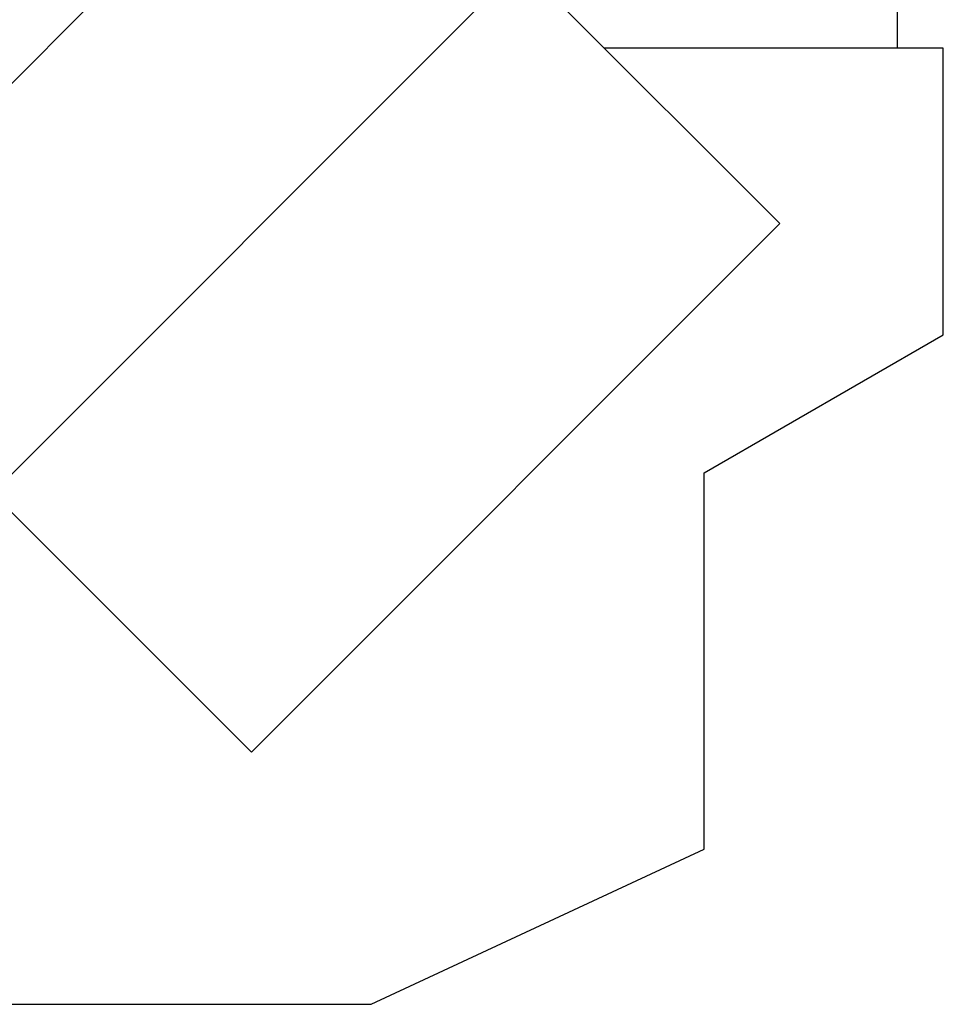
# Model space of a CAD drawing. Header units: millimetres. Extents: x 0 to 1189, y 0 to 841.
# Tile 22 of 106: x 479 to 509, y 184 to 215. Entities that reach past the tile are written whole.
import ezdxf

# ---------------------------------------------------------------- set-up
doc = ezdxf.new("R2010")
doc.units = ezdxf.units.MM
doc.header["$LTSCALE"] = 65.395
for name, color, linetype in [('32007_060000_TLKGS_KGS_V_ABL537', 7, 'CONTINUOUS'), ('32007_062000_TLKGS_KGS_TL_V_ABL588', 7, 'CONTINUOUS'), ('32007_723600_02_SIMPLE1_T1_X_PBL636', 7, 'CONTINUOUS'), ('32007_723600_02_SIMPLE1_X_ABL635', 7, 'CONTINUOUS'), ('32007_724700_04_SIMPLE1_T1_X_PBL621', 7, 'CONTINUOUS'), ('32007_724700_04_SIMPLE1_X_ABL620', 7, 'CONTINUOUS'), ('32097_000000_TLKGS_MARKETING_ABL462', 7, 'CONTINUOUS'), ('right_6_VBL461', 7, 'CONTINUOUS')]:
    doc.layers.add(name, color=color, linetype=linetype)

# ---------------------------------------------------------------- blocks, each defined once
blk = doc.blocks.new('32007_724700_04_SIMPLE1_T1_X_PBL621', base_point=(484.605, 209.246))
at = {"layer": '32007_724700_04_SIMPLE1_T1_X_PBL621', "color": 7, "linetype": 'Continuous'}
for p, q in [((460.134, 220.306), (474.52, 234.692)), ((487.495, 221.716), (475.531, 233.681)), ((497.39, 228.925), (480.287, 228.925)), ((496.25, 228.925), (496.25, 216.443)), ((497.39, 217.1), (497.39, 228.925)), ((489.236, 223.457), (472.265, 206.486)), ((503.827, 208.866), (489.236, 223.457)), ((495.512, 217.181), (478.541, 200.211)), ((497.39, 217.1), (507.6, 217.1)), ((507.6, 214.5), (507.6, 217.1)), ((471.974, 206.195), (462.071, 216.099)), ((509.075, 214.5), (498.193, 214.5)), ((509.075, 205.297), (509.075, 214.5)), ((503.827, 208.866), (486.857, 191.895)), ((471.974, 206.195), (472.265, 206.486)), ((486.857, 191.895), (472.265, 206.486)), ((473, 205.752), (473, 202.961)), ((501.39, 200.86), (509.075, 205.297)), ((501.39, 188.786), (501.39, 200.86)), ((490.697, 183.8), (501.39, 188.786)), ((475.197, 183.8), (490.697, 183.8))]:
    blk.add_line(p, q, dxfattribs=at)
blk = doc.blocks.new('32007_724700_04_SIMPLE1_X_ABL620', base_point=(484.605, 209.246))
at = {"layer": '32007_724700_04_SIMPLE1_T1_X_PBL621'}
blk.add_blockref('32007_724700_04_SIMPLE1_T1_X_PBL621', (484.605, 209.246), dxfattribs=at)
blk = doc.blocks.new('32007_723600_02_SIMPLE1_T1_X_PBL636', base_point=(467.07, 216.632))
at = {"layer": '32007_723600_02_SIMPLE1_T1_X_PBL636', "color": 7, "linetype": 'Continuous'}
for p, q in [((446.55, 224.083), (446.55, 228.95)), ((446.787, 228.95), (447.05, 228.95)), ((468.757, 228.95), (468.778, 228.95)), ((480.262, 228.95), (492.278, 228.95)), ((492.4, 228.925), (492.4, 228.95)), ((446.55, 228.2), (444.528, 226.311)), ((442.1, 224.043), (441.74, 223.706)), ((446.55, 224.083), (447.2, 224.083)), ((447.2, 213.68), (447.2, 224.083)), ((472, 204.313), (472, 206.221))]:
    blk.add_line(p, q, dxfattribs=at)
blk = doc.blocks.new('32007_723600_02_SIMPLE1_X_ABL635', base_point=(467.07, 216.632))
at = {"layer": '32007_723600_02_SIMPLE1_T1_X_PBL636'}
blk.add_blockref('32007_723600_02_SIMPLE1_T1_X_PBL636', (467.07, 216.632), dxfattribs=at)
blk = doc.blocks.new('32007_062000_TLKGS_KGS_TL_V_ABL588', base_point=(465.812, 198.361))
at = {"layer": '32007_723600_02_SIMPLE1_X_ABL635'}
blk.add_blockref('32007_723600_02_SIMPLE1_X_ABL635', (467.07, 216.632), dxfattribs=at)
at = {"layer": '32007_724700_04_SIMPLE1_X_ABL620'}
blk.add_blockref('32007_724700_04_SIMPLE1_X_ABL620', (484.605, 209.246), dxfattribs=at)
blk = doc.blocks.new('32007_060000_TLKGS_KGS_V_ABL537', base_point=(463.913, 183.875))
at = {"layer": '32007_062000_TLKGS_KGS_TL_V_ABL588'}
blk.add_blockref('32007_062000_TLKGS_KGS_TL_V_ABL588', (465.812, 198.361), dxfattribs=at)
blk = doc.blocks.new('32097_000000_TLKGS_MARKETING_ABL462', base_point=(326.284, 189.925))
at = {"layer": '32007_060000_TLKGS_KGS_V_ABL537'}
blk.add_blockref('32007_060000_TLKGS_KGS_V_ABL537', (463.913, 183.875), dxfattribs=at)
blk = doc.blocks.new('RIGHT_6_VBL461', base_point=(333.996, 202.539))
at = {"layer": '32097_000000_TLKGS_MARKETING_ABL462'}
blk.add_blockref('32097_000000_TLKGS_MARKETING_ABL462', (326.284, 189.925), dxfattribs=at)

msp = doc.modelspace()

# ---------------------------------------------------------------- block references
at = {"layer": 'right_6_VBL461'}
msp.add_blockref('RIGHT_6_VBL461', (333.99627, 202.53925), dxfattribs=at)

doc.saveas('drawing.dxf')
